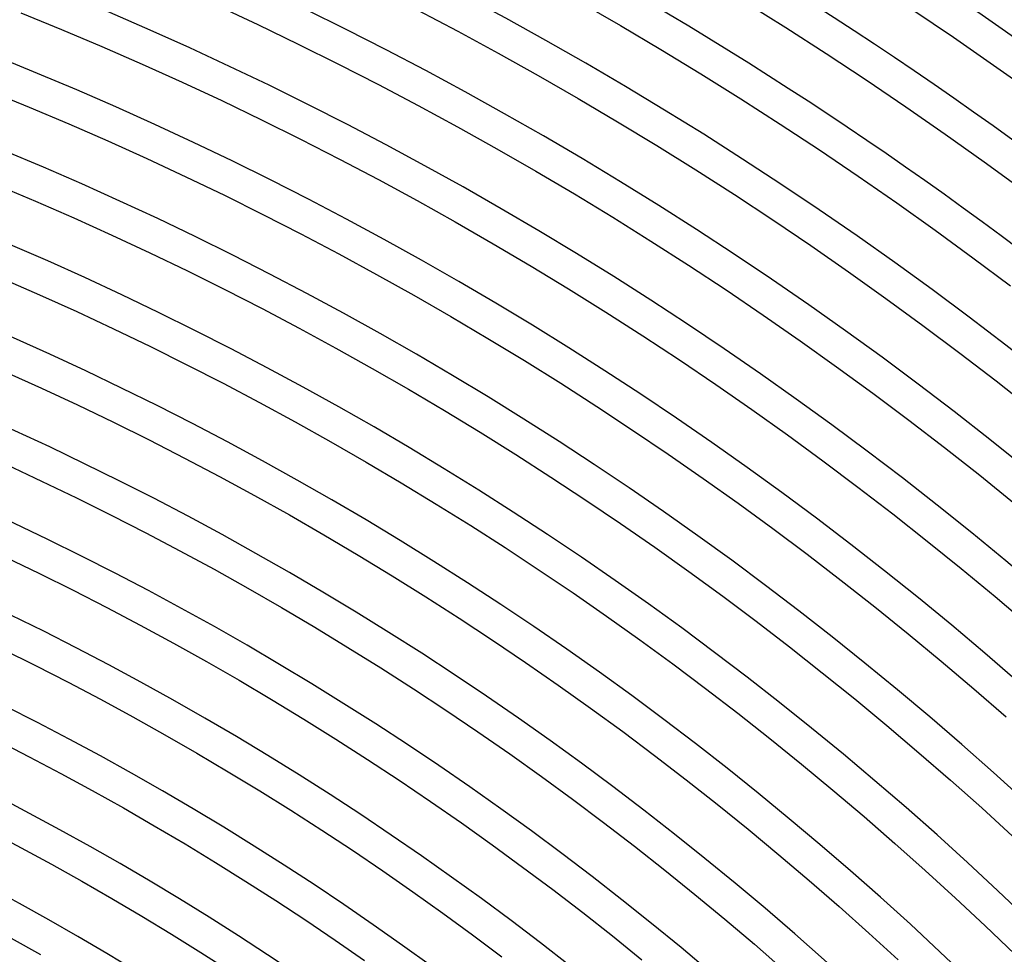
# Model space of a CAD drawing. Header units: millimetres. Extents: x -385 to 385, y -385 to 385.
# Tile 104 of 113: x 108 to 187, y 194 to 269. Entities that reach past the tile are written whole.
import ezdxf

# ---------------------------------------------------------------- set-up
doc = ezdxf.new("R2010")
doc.units = ezdxf.units.MM
doc.layers.add('THICK', color=7, linetype='Continuous')

msp = doc.modelspace()

# ---------------------------------------------------------------- linework, layer by layer
at = {"layer": 'THICK'}
for p, q in [((123.869, 269.661), (127.131, 268.138)), ((139.914, 269.326), (143.17, 267.609)), ((152.947, 269.93), (156.21, 268.055)), ((166.205, 269.935), (169.467, 267.899)), ((179.662, 269.325), (182.915, 267.126)), ((108.128, 269.088), (111.384, 267.757)), ((111.384, 267.757), (114.624, 266.386)), ((127.131, 268.138), (130.374, 266.577)), ((156.21, 268.055), (159.45, 266.141)), ((169.467, 267.899), (172.704, 265.824)), ((143.17, 267.609), (146.406, 265.853)), ((182.915, 267.126), (186.142, 264.887)), ((114.624, 266.386), (117.846, 264.976)), ((130.374, 266.577), (133.598, 264.976)), ((159.45, 266.141), (162.666, 264.187)), ((146.406, 265.853), (149.62, 264.057)), ((172.704, 265.824), (175.916, 263.709)), ((117.846, 264.976), (121.052, 263.527)), ((133.598, 264.976), (136.802, 263.336)), ((186.142, 264.887), (189.341, 262.61)), ((149.62, 264.057), (152.811, 262.223)), ((162.666, 264.187), (165.859, 262.194)), ((121.052, 263.527), (124.239, 262.039)), ((136.802, 263.336), (139.986, 261.657)), ((175.916, 263.709), (179.102, 261.556)), ((105.612, 262.825), (108.792, 261.524)), ((152.811, 262.223), (155.981, 260.35)), ((165.859, 262.194), (169.027, 260.163)), ((108.792, 261.524), (111.956, 260.185)), ((124.239, 262.039), (127.409, 260.513)), ((139.986, 261.657), (143.15, 259.94)), ((179.102, 261.556), (182.261, 259.365)), ((111.956, 260.185), (115.104, 258.808)), ((127.409, 260.513), (130.559, 258.948)), ((143.15, 259.94), (146.292, 258.184)), ((155.981, 260.35), (159.127, 258.439)), ((169.027, 260.163), (172.17, 258.094)), ((182.261, 259.365), (185.393, 257.135)), ((115.104, 258.808), (118.234, 257.393)), ((130.559, 258.948), (133.69, 257.346)), ((159.127, 258.439), (162.25, 256.49)), ((146.292, 258.184), (149.413, 256.391)), ((172.17, 258.094), (175.288, 255.987)), ((118.234, 257.393), (121.348, 255.94)), ((133.69, 257.346), (136.802, 255.705)), ((185.393, 257.135), (188.499, 254.867)), ((121.348, 255.94), (124.443, 254.449)), ((149.413, 256.391), (152.512, 254.56)), ((162.25, 256.49), (165.349, 254.503)), ((175.288, 255.987), (178.38, 253.842)), ((106.199, 255.292), (109.288, 253.985)), ((136.802, 255.705), (139.893, 254.027)), ((124.443, 254.449), (127.52, 252.921)), ((152.512, 254.56), (155.588, 252.691)), ((165.349, 254.503), (168.424, 252.479)), ((109.288, 253.985), (112.361, 252.641)), ((139.893, 254.027), (142.964, 252.312)), ((178.38, 253.842), (181.446, 251.659)), ((127.52, 252.921), (130.579, 251.356)), ((112.361, 252.641), (115.417, 251.259)), ((142.964, 252.312), (146.014, 250.559)), ((155.588, 252.691), (158.642, 250.785)), ((168.424, 252.479), (171.474, 250.417)), ((115.417, 251.259), (118.456, 249.841)), ((130.579, 251.356), (133.618, 249.754)), ((181.446, 251.659), (184.485, 249.44)), ((146.014, 250.559), (149.043, 248.77)), ((158.642, 250.785), (161.672, 248.843)), ((171.474, 250.417), (174.499, 248.319)), ((118.456, 249.841), (121.478, 248.386)), ((133.618, 249.754), (136.637, 248.114)), ((149.043, 248.77), (152.049, 246.943)), ((161.672, 248.843), (164.678, 246.864)), ((184.485, 249.44), (187.497, 247.184)), ((121.478, 248.386), (124.481, 246.894)), ((136.637, 248.114), (139.637, 246.439)), ((174.499, 248.319), (177.498, 246.184)), ((106.62, 247.785), (109.618, 246.473)), ((109.618, 246.473), (112.599, 245.126)), ((124.481, 246.894), (127.467, 245.366)), ((139.637, 246.439), (142.616, 244.727)), ((152.049, 246.943), (155.033, 245.081)), ((164.678, 246.864), (167.661, 244.848)), ((177.498, 246.184), (180.471, 244.013)), ((112.599, 245.126), (115.564, 243.742)), ((127.467, 245.366), (130.434, 243.802)), ((155.033, 245.081), (157.994, 243.183)), ((167.661, 244.848), (170.618, 242.796)), ((142.616, 244.727), (145.574, 242.979)), ((180.471, 244.013), (183.418, 241.806)), ((115.564, 243.742), (118.512, 242.322)), ((130.434, 243.802), (133.381, 242.202)), ((145.574, 242.979), (148.51, 241.196)), ((157.994, 243.183), (160.933, 241.248)), ((170.618, 242.796), (173.551, 240.709)), ((118.512, 242.322), (121.442, 240.867)), ((133.381, 242.202), (136.309, 240.566)), ((183.418, 241.806), (186.337, 239.564)), ((121.442, 240.867), (124.355, 239.376)), ((148.51, 241.196), (151.425, 239.377)), ((160.933, 241.248), (163.847, 239.279)), ((106.875, 240.306), (109.781, 238.992)), ((136.309, 240.566), (139.217, 238.895)), ((173.551, 240.709), (176.457, 238.586)), ((124.355, 239.376), (127.249, 237.85)), ((151.425, 239.377), (154.317, 237.522)), ((163.847, 239.279), (166.737, 237.274)), ((186.337, 239.564), (189.229, 237.286)), ((109.781, 238.992), (112.672, 237.643)), ((139.217, 238.895), (142.104, 237.189)), ((176.457, 238.586), (179.338, 236.428)), ((127.249, 237.85), (130.125, 236.289)), ((112.672, 237.643), (115.546, 236.258)), ((142.104, 237.189), (144.971, 235.448)), ((154.317, 237.522), (157.187, 235.633)), ((166.737, 237.274), (169.603, 235.234)), ((115.546, 236.258), (118.404, 234.84)), ((130.125, 236.289), (132.982, 234.693)), ((179.338, 236.428), (182.193, 234.236)), ((144.971, 235.448), (147.816, 233.672)), ((157.187, 235.633), (160.033, 233.709)), ((118.404, 234.84), (121.243, 233.386)), ((132.982, 234.693), (135.818, 233.063)), ((169.603, 235.234), (172.444, 233.159)), ((182.193, 234.236), (185.021, 232.008)), ((121.243, 233.386), (124.065, 231.898)), ((135.818, 233.063), (138.635, 231.399)), ((147.816, 233.672), (150.64, 231.862)), ((160.033, 233.709), (162.856, 231.751)), ((172.444, 233.159), (175.259, 231.05)), ((106.964, 232.858), (109.78, 231.543)), ((109.78, 231.543), (112.581, 230.195)), ((124.065, 231.898), (126.869, 230.376)), ((138.635, 231.399), (141.432, 229.7)), ((150.64, 231.862), (153.441, 230.018)), ((162.856, 231.751), (165.655, 229.758)), ((185.021, 232.008), (187.821, 229.747)), ((175.259, 231.05), (178.049, 228.908)), ((112.581, 230.195), (115.365, 228.812)), ((126.869, 230.376), (129.654, 228.821)), ((153.441, 230.018), (156.22, 228.14)), ((141.432, 229.7), (144.208, 227.968)), ((165.655, 229.758), (168.43, 227.732)), ((115.365, 228.812), (118.132, 227.396)), ((129.654, 228.821), (132.42, 227.231)), ((178.049, 228.908), (180.812, 226.731)), ((144.208, 227.968), (146.962, 226.202)), ((156.22, 228.14), (158.975, 226.228)), ((168.43, 227.732), (171.18, 225.672)), ((118.132, 227.396), (120.881, 225.947)), ((132.42, 227.231), (135.166, 225.608)), ((180.812, 226.731), (183.549, 224.521)), ((120.881, 225.947), (123.613, 224.464)), ((146.962, 226.202), (149.695, 224.402)), ((158.975, 226.228), (161.708, 224.283)), ((106.889, 225.444), (109.615, 224.131)), ((135.166, 225.608), (137.893, 223.952)), ((171.18, 225.672), (173.904, 223.58)), ((123.613, 224.464), (126.326, 222.948)), ((149.695, 224.402), (152.406, 222.57)), ((161.708, 224.283), (164.416, 222.305)), ((183.549, 224.521), (186.259, 222.278)), ((109.615, 224.131), (112.326, 222.785)), ((137.893, 223.952), (140.599, 222.263)), ((173.904, 223.58), (176.603, 221.454)), ((112.326, 222.785), (115.02, 221.406)), ((126.326, 222.948), (129.021, 221.399)), ((140.599, 222.263), (143.285, 220.541)), ((152.406, 222.57), (155.094, 220.705)), ((164.416, 222.305), (167.1, 220.295)), ((186.259, 222.278), (188.941, 220.003)), ((115.02, 221.406), (117.697, 219.995)), ((129.021, 221.399), (131.697, 219.818)), ((176.603, 221.454), (179.277, 219.295)), ((143.285, 220.541), (145.949, 218.787)), ((155.094, 220.705), (157.76, 218.808)), ((117.697, 219.995), (120.357, 218.551)), ((131.697, 219.818), (134.354, 218.204)), ((167.1, 220.295), (169.76, 218.252)), ((145.949, 218.787), (148.592, 217.001)), ((157.76, 218.808), (160.402, 216.878)), ((179.277, 219.295), (181.923, 217.105)), ((106.65, 218.067), (109.287, 216.758)), ((120.357, 218.551), (122.999, 217.075)), ((134.354, 218.204), (136.991, 216.559)), ((169.76, 218.252), (172.395, 216.176)), ((109.287, 216.758), (111.908, 215.416)), ((122.999, 217.075), (125.623, 215.567)), ((136.991, 216.559), (139.607, 214.881)), ((148.592, 217.001), (151.213, 215.183)), ((160.402, 216.878), (163.021, 214.917)), ((181.923, 217.105), (184.543, 214.882)), ((172.395, 216.176), (175.004, 214.069)), ((111.908, 215.416), (114.513, 214.043)), ((125.623, 215.567), (128.228, 214.028)), ((139.607, 214.881), (142.203, 213.172)), ((151.213, 215.183), (153.812, 213.333)), ((163.021, 214.917), (165.616, 212.924)), ((184.543, 214.882), (187.136, 212.628)), ((114.513, 214.043), (117.1, 212.638)), ((128.228, 214.028), (130.815, 212.457)), ((175.004, 214.069), (177.588, 211.931)), ((153.812, 213.333), (156.389, 211.451)), ((117.1, 212.638), (119.671, 211.202)), ((130.815, 212.457), (133.382, 210.854)), ((142.203, 213.172), (144.778, 211.431)), ((165.616, 212.924), (168.186, 210.899)), ((177.588, 211.931), (180.146, 209.761)), ((119.671, 211.202), (122.224, 209.735)), ((133.382, 210.854), (135.93, 209.221)), ((144.778, 211.431), (147.332, 209.66)), ((156.389, 211.451), (158.942, 209.539)), ((168.186, 210.899), (170.732, 208.844)), ((106.248, 210.73), (108.796, 209.426)), ((108.796, 209.426), (111.329, 208.091)), ((122.224, 209.735), (124.759, 208.237)), ((147.332, 209.66), (149.865, 207.857)), ((158.942, 209.539), (161.472, 207.596)), ((180.146, 209.761), (182.677, 207.561)), ((135.93, 209.221), (138.457, 207.557)), ((170.732, 208.844), (173.253, 206.757)), ((111.329, 208.091), (113.844, 206.726)), ((124.759, 208.237), (127.276, 206.709)), ((149.865, 207.857), (152.375, 206.024)), ((138.457, 207.557), (140.965, 205.862)), ((161.472, 207.596), (163.978, 205.622)), ((182.677, 207.561), (185.181, 205.33)), ((113.844, 206.726), (116.343, 205.329)), ((127.276, 206.709), (129.773, 205.15)), ((173.253, 206.757), (175.748, 204.641)), ((116.343, 205.329), (118.825, 203.903)), ((140.965, 205.862), (143.451, 204.137)), ((152.375, 206.024), (154.862, 204.161)), ((163.978, 205.622), (166.46, 203.618)), ((185.181, 205.33), (187.658, 203.069)), ((129.773, 205.15), (132.252, 203.561)), ((175.748, 204.641), (178.217, 202.494)), ((118.825, 203.903), (121.29, 202.447)), ((143.451, 204.137), (145.917, 202.382)), ((154.862, 204.161), (157.327, 202.267)), ((105.685, 203.436), (108.144, 202.139)), ((132.252, 203.561), (134.712, 201.941)), ((166.46, 203.618), (168.917, 201.584)), ((121.29, 202.447), (123.737, 200.961)), ((145.917, 202.382), (148.361, 200.597)), ((157.327, 202.267), (159.769, 200.344)), ((178.217, 202.494), (180.66, 200.317)), ((108.144, 202.139), (110.588, 200.813)), ((134.712, 201.941), (137.151, 200.293)), ((168.917, 201.584), (171.35, 199.52)), ((110.588, 200.813), (113.016, 199.457)), ((123.737, 200.961), (126.165, 199.445)), ((148.361, 200.597), (150.783, 198.783)), ((137.151, 200.293), (139.57, 198.614)), ((159.769, 200.344), (162.188, 198.392)), ((180.66, 200.317), (183.076, 198.111)), ((113.016, 199.457), (115.427, 198.071)), ((126.165, 199.445), (128.575, 197.9)), ((171.35, 199.52), (173.757, 197.427)), ((139.57, 198.614), (141.969, 196.907)), ((150.783, 198.783), (153.183, 196.939)), ((162.188, 198.392), (164.582, 196.41)), ((115.427, 198.071), (117.821, 196.657)), ((128.575, 197.9), (130.966, 196.326)), ((173.757, 197.427), (176.139, 195.305)), ((183.076, 198.111), (185.466, 195.876)), ((117.821, 196.657), (120.197, 195.213)), ((141.969, 196.907), (144.347, 195.17)), ((153.183, 196.939), (155.561, 195.067)), ((130.966, 196.326), (133.337, 194.723)), ((164.582, 196.41), (166.952, 194.399)), ((185.466, 195.876), (187.828, 193.612)), ((120.197, 195.213), (122.556, 193.741)), ((144.347, 195.17), (146.704, 193.405)), ((155.561, 195.067), (157.915, 193.166)), ((176.139, 195.305), (178.495, 193.154)), ((107.332, 194.9), (109.688, 193.584)), ((133.337, 194.723), (135.69, 193.092)), ((166.952, 194.399), (169.298, 192.36)), ((122.556, 193.741), (124.897, 192.24))]:
    msp.add_line(p, q, dxfattribs=at)
for radius, start, end in [(345, 45.33156, 89.66841), (341, 45.33603, 89.66394), (337.25, 45.08611, 89.91392), (333.25, 45.34388, 89.65615), (326.5, 45.35098, 89.64904), (319.75, 45.35838, 89.6416), (313, 45.36611, 89.63392), (306.25, 45.37419, 89.62584), (299.5, 45.38261, 89.61736), (292.75, 45.39144, 89.60859), (286, 45.40066, 89.59931), (279.25, 45.41034, 89.58963), (272.5, 45.42054, 89.57949), (265.75, 45.4312, 89.56877), (259, 45.44243, 89.55754), (252.25, 45.45429, 89.54574), (245.5, 45.46678, 89.53325), (238.75, 45.47996, 89.52001), (232, 45.49394, 89.50609), (225.25, 45.50866, 89.49137), (218.5, 45.52425, 89.47572), (211.75, 45.5396, 89.46037), (206, 45.55559, 89.44444)]:
    msp.add_arc((0, 0), radius, start, end, dxfattribs=at)

doc.saveas('drawing.dxf')
